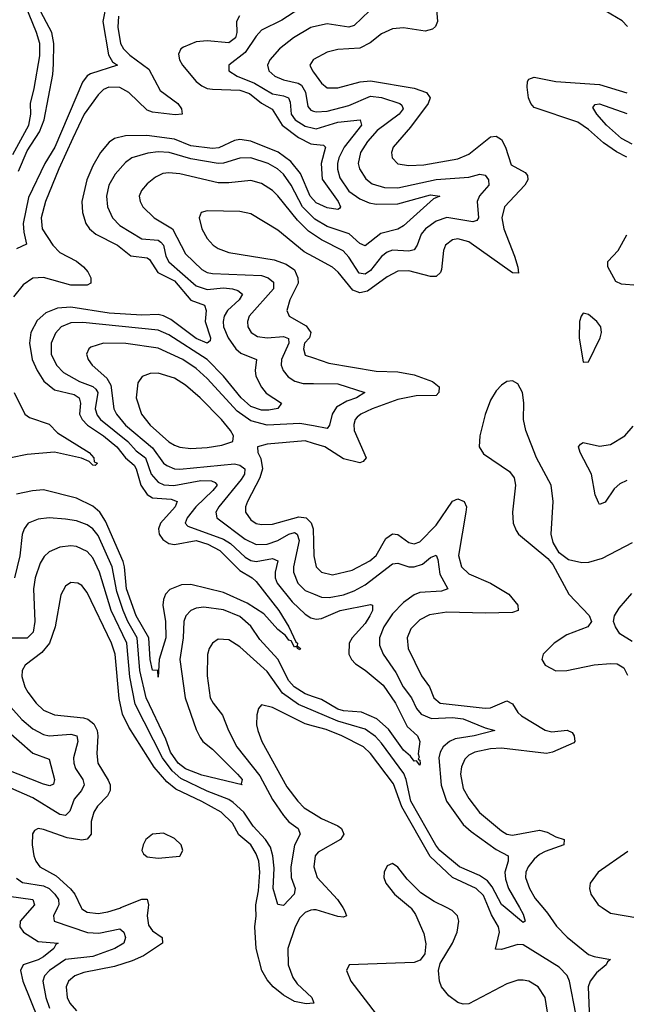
# Model space of a CAD drawing. Header units: inches. Extents: x 1843162 to 1959474, y 907081 to 1016326.
# Tile 71 of 256: x 1878922 to 1881148, y 939645 to 943257. Entities that reach past the tile are written whole.
import ezdxf

# ---------------------------------------------------------------- set-up
doc = ezdxf.new("R2010")
doc.units = ezdxf.units.IN
doc.header["$MEASUREMENT"] = 0
for name, color, linetype in [('B8973', 7, 'Continuous'), ('B8974', 7, 'Continuous'), ('B8983', 7, 'Continuous'), ('B8984', 7, 'Continuous')]:
    doc.layers.add(name, color=color, linetype=linetype)

msp = doc.modelspace()

# ---------------------------------------------------------------- linework, layer by layer
at = {"layer": 'B8973', "color": 5}
for points, elevation in [([(1878967.9, 940000), (1878923.7, 939950), (1878922.4, 939930), (1878935.8, 939910), (1878990, 939876), (1879063.7, 939870), (1879054.8, 939865.2), (1879047.3, 939850), (1879010, 939819.9), (1878990, 939808.4), (1878934.3, 939790), (1878925.7, 939770), (1878933.1, 939730), (1878990, 939590.7)], 640), ([(1879060.9, 940000), (1879045.7, 939970), (1879049.2, 939950), (1879171, 939909), (1879213.1, 939906.9), (1879290, 939922.3), (1879303.8, 939910), (1879310.1, 939890), (1879304, 939870), (1879271.8, 939850), (1879190, 939820.9), (1879090, 939810.2), (1879031.6, 939770), (1879013.6, 939750), (1879007.2, 939730), (1879017.5, 939670), (1879031.5, 939631.5)], 660), ([(1879393.1, 940000), (1879389.7, 939969.7), (1879395.2, 939935.2), (1879410, 939915.1), (1879444.5, 939890), (1879446.5, 939870), (1879376.3, 939823.7), (1879335.3, 939804.7), (1879270, 939783.9), (1879157.5, 939762.5), (1879124.3, 939750), (1879101.3, 939730), (1879092.3, 939710), (1879096.1, 939670), (1879105.8, 939650), (1879130, 939621.5)], 680), ([(1879147.8, 940000), (1879150, 939995.3), (1879170, 939983.3), (1879210, 939979), (1879245.2, 939985.2), (1879290, 939998.4), (1879293.9, 940000)], 680), ([(1880000, 939649.8), (1879973.4, 939646.7), (1879930, 939655.6), (1879890, 939679), (1879851.7, 939710), (1879830, 939735.4), (1879810.8, 939770), (1879789.6, 939850), (1879784.8, 939930), (1879789.9, 939970), (1879788.8, 940000)], 680), ([(1880000, 939991.4), (1879990, 939990.6), (1879970, 939981.6), (1879950, 939962.2), (1879932.4, 939930), (1879906, 939850), (1879907.1, 939790), (1879924, 939744), (1879940.4, 939720.4), (1879994.3, 939670), (1880000, 939653.6)], 680)]:
    msp.add_lwpolyline(points, dxfattribs=dict(at, elevation=elevation))
at = {"layer": 'B8974', "color": 5}
for points, elevation in [([(1878897.2, 942762.8), (1878955.8, 942870), (1878962.9, 942910), (1878961.7, 942950), (1878975.8, 943004.2), (1878995.8, 943124.2), (1878995.5, 943170), (1878983.6, 943210), (1878916.1, 943376.1)], 580), ([(1879240.7, 943319.3), (1879227.2, 943250), (1879247.7, 943127.7), (1879263, 943103), (1879281.6, 943090), (1879181.9, 943058.1), (1879169.4, 943050.6), (1879152.2, 943027.8), (1879051.3, 942790), (1879014.8, 942730), (1878954.9, 942605.1), (1878935.5, 942510), (1878937.3, 942477.3), (1878946.8, 942433.2), (1878910, 942417)], 560), ([(1878918.2, 942701.8), (1878950, 942775.6), (1878994.5, 942845.5), (1879012, 942890), (1879043.5, 943056.5), (1879046.3, 943093.7), (1879047.4, 943170), (1879040.3, 943210), (1878990, 943304.2)], 560), ([(1880000, 943315.6), (1879950, 943298.5), (1879884.6, 943255.4), (1879810, 943218.1), (1879790, 943196.2), (1879750, 943136.7), (1879690.2, 943090), (1879690.2, 943070), (1879720.6, 943050), (1879783.7, 943023.7), (1879850, 942984.9), (1879890, 942977.9), (1879908.8, 942970), (1879914.4, 942954.4), (1879918.3, 942910), (1879932.6, 942890), (1879970, 942866.6), (1880000, 942859.4)], 640), ([(1879284.9, 943270), (1879282.6, 943230), (1879292.2, 943170), (1879303, 943150), (1879326.5, 943126.5), (1879395.8, 943075.8), (1879437.8, 942997.8), (1879502.3, 942950), (1879515.5, 942930), (1879518.6, 942910), (1879492.1, 942907.9), (1879410, 942917.6), (1879390, 942925.5), (1879323.1, 942990), (1879290, 943008.8), (1879249.1, 943010), (1879230, 943000.5), (1879210, 942980.9), (1879158.4, 942910), (1879117.1, 942822.9), (1879065.2, 942710), (1879017.2, 942590), (1879000.8, 942530), (1879004.3, 942490), (1879043.7, 942430), (1879070, 942403.6), (1879130, 942371.5), (1879156.6, 942350), (1879172.1, 942332.1), (1879183, 942310), (1879183.5, 942290), (1879170, 942283.6), (1879110, 942283.4), (1879010, 942311.6), (1878970, 942308.6), (1878935.1, 942284.9), (1878899.8, 942240.2)], 580), ([(1879728.6, 943271.4), (1879717.9, 943250), (1879718.5, 943210), (1879714.3, 943190), (1879690, 943172), (1879610, 943179.7), (1879570, 943175.6), (1879523.3, 943156.7), (1879514, 943150), (1879504.4, 943130), (1879508.4, 943110), (1879519.6, 943090), (1879569.6, 943030), (1879590, 943014.1), (1879610, 943004.6), (1879630, 943001.7), (1879730, 942999.1), (1879765.8, 942985.8), (1879810, 942951.2), (1879848.9, 942928.9), (1879884.7, 942870), (1879945.5, 942825.5), (1879990, 942801.9), (1880000, 942800.9)], 620), ([(1880000, 943231), (1879990, 943228.8), (1879926.3, 943190), (1879876.1, 943150), (1879839.8, 943110), (1879831.6, 943090), (1879836.6, 943070), (1879858.5, 943050), (1879890, 943036.5), (1879944.3, 943024.3), (1879956.8, 943016.8), (1879971.1, 942991.1), (1879979.2, 942939.2), (1879990, 942925.4), (1880000, 942921.9)], 660), ([(1880000, 943110.5), (1879999.1, 943110), (1879986.8, 943090), (1879996.1, 943070), (1880000, 943064.7)], 680), ([(1880000, 942596.8), (1879988.5, 942610), (1879952.8, 942692.8), (1879917.3, 942737.3), (1879871, 942771), (1879770, 942811.8), (1879730, 942817.5), (1879710, 942814.2), (1879652.9, 942787.1), (1879630, 942784.2), (1879550, 942793.8), (1879490, 942818.7), (1879388.2, 942831.8), (1879310, 942831.1), (1879270, 942821.1), (1879250, 942807.6), (1879218.6, 942770), (1879190, 942721.1), (1879169, 942670), (1879150.5, 942590), (1879152.5, 942550), (1879165.4, 942510), (1879178.7, 942490), (1879201.5, 942470), (1879280.7, 942430), (1879330, 942390.5), (1879390, 942383), (1879398, 942378), (1879429, 942330), (1879490, 942299.5), (1879550, 942227.9), (1879600.7, 942210), (1879607, 942190), (1879602.9, 942150), (1879622.7, 942090), (1879621.2, 942078.8), (1879610, 942070.6), (1879570, 942088.2), (1879476.9, 942156.9), (1879450, 942170.8), (1879430, 942175.2), (1879370, 942173.8), (1879250, 942180.2), (1879110, 942202.4), (1879061.1, 942198.9), (1879018.3, 942181.7), (1878986.7, 942153.3), (1878963.5, 942110), (1878957.9, 942070), (1878968.3, 942010), (1878985.7, 941970), (1879010.6, 941930.6), (1879050, 941899.7), (1879121.8, 941881.8), (1879140.7, 941870), (1879144.7, 941850), (1879141.8, 941810), (1879151, 941790), (1879170.4, 941770), (1879230.1, 941730), (1879278.3, 941690), (1879311, 941650), (1879342.4, 941622.4), (1879350, 941610), (1879366.3, 941550), (1879390, 941515.1), (1879410, 941503.1), (1879478.1, 941498.1), (1879499.8, 941490), (1879492.1, 941470), (1879438.4, 941410), (1879431.9, 941390), (1879434.5, 941370), (1879446.9, 941350), (1879470, 941335.7), (1879490, 941331.7), (1879570, 941346.5), (1879612.8, 941332.8), (1879657, 941310), (1879730, 941236.6), (1879775.7, 941210), (1879790, 941196.1), (1879872.6, 941090), (1879910.1, 941030), (1879934.9, 940974.9), (1879942, 940970), (1879940.7, 940960.7), (1879952.4, 940950), (1879950, 940945.2), (1879942, 940950), (1879939, 940959), (1879930, 940956), (1879918.8, 940978.8), (1879910, 940981.3), (1879897.7, 940997.7), (1879870, 941020.3), (1879817.7, 941077.7), (1879757, 941117), (1879670, 941155.5), (1879550, 941185.8), (1879516.1, 941183.9), (1879473.4, 941166.6), (1879457.4, 941150), (1879449.4, 941130.6), (1879447.5, 941110), (1879457.3, 941050), (1879458.5, 940990), (1879433.8, 940910), (1879430, 940845.2), (1879429.4, 940869.4), (1879410, 940871.6), (1879400.7, 940910), (1879395.5, 940990), (1879350, 941070.9), (1879314.1, 941170), (1879307.1, 941250), (1879301.3, 941270), (1879237.1, 941417.1), (1879216.6, 941450), (1879190, 941472.5), (1879130, 941502.2), (1879010, 941532.5), (1878969.3, 941529.3), (1878910, 941516.2)], 620), ([(1880000, 942529.7), (1879960.3, 942570), (1879918.7, 942650), (1879889.9, 942690), (1879868.2, 942710), (1879833.6, 942730), (1879770, 942749.9), (1879730, 942748.8), (1879670, 942730.2), (1879650, 942729.1), (1879550, 942746.3), (1879470.1, 942769.9), (1879430, 942772.1), (1879392.3, 942767.7), (1879333.6, 942750), (1879310, 942733.6), (1879272.5, 942690), (1879249.1, 942650), (1879240.1, 942610), (1879244.2, 942570), (1879262.7, 942530), (1879290, 942502), (1879370, 942453.1), (1879430, 942448.2), (1879440.4, 942440.4), (1879449.5, 942429.5), (1879458.2, 942390), (1879468.9, 942368.9), (1879570, 942281.3), (1879610, 942267.9), (1879670, 942273.3), (1879703.1, 942270), (1879723.1, 942263.1), (1879739.8, 942250), (1879727.5, 942230), (1879685, 942190), (1879672.7, 942170), (1879668.3, 942150), (1879670.1, 942130), (1879687.1, 942090), (1879715.5, 942050), (1879733.9, 942034), (1879790.9, 942010.9), (1879786.4, 941970), (1879788.8, 941950), (1879809.2, 941909.2), (1879827.1, 941887.1), (1879882.4, 941850), (1879869.4, 941830.6), (1879835.8, 941824.2), (1879810, 941824.9), (1879770, 941838.4), (1879735, 941870), (1879670, 941949.2), (1879610, 942010.8), (1879470, 942100.8), (1879430, 942118), (1879153.3, 942146.7), (1879110, 942145.5), (1879074.8, 942130), (1879053, 942107), (1879037.7, 942070), (1879037.1, 942030), (1879057.1, 941990), (1879082.9, 941962.9), (1879141.6, 941930), (1879190, 941911.7), (1879201.4, 941901.4), (1879209.4, 941890), (1879198.5, 941830), (1879206.3, 941806.3), (1879218.4, 941790), (1879318.8, 941710), (1879350, 941675), (1879384.3, 941650), (1879404.2, 941590), (1879430, 941560.1), (1879450.6, 941550.6), (1879488.2, 941548.2), (1879586.4, 941566.4), (1879625.7, 941565.7), (1879639.8, 941559.8), (1879646.7, 941550), (1879630.9, 941530), (1879567.9, 941470), (1879536.1, 941430), (1879529.5, 941410), (1879539.2, 941399.2), (1879670, 941351.9), (1879695.1, 941335.1), (1879750, 941285.1), (1879770, 941273.5), (1879790, 941269.5), (1879850, 941280.7), (1879870, 941271.5), (1879859.8, 941230), (1879859.2, 941210), (1879866.9, 941190), (1879922.1, 941122.1), (1879970, 941076.6), (1879990, 941063.3), (1880000, 941060.8)], 640), ([(1880000, 942469.2), (1879981.8, 942481.8), (1879941.9, 942521.9), (1879870, 942610.4), (1879850, 942630.4), (1879810, 942655.9), (1879770, 942666.7), (1879690, 942658.5), (1879650, 942659.2), (1879510, 942692.1), (1879470, 942695.4), (1879447.6, 942692.4), (1879420.5, 942679.5), (1879390, 942655.1), (1879369.2, 942630), (1879360.7, 942610), (1879363.8, 942590), (1879374.5, 942570), (1879415.4, 942530), (1879483.1, 942490), (1879530, 942398.5), (1879590, 942340.5), (1879610, 942329.7), (1879630, 942326), (1879810, 942318.3), (1879834, 942310), (1879853.8, 942293.8), (1879853.7, 942270), (1879764.5, 942170), (1879757.7, 942150), (1879759.5, 942130), (1879771, 942110), (1879795, 942095), (1879830, 942090.5), (1879890, 942094.6), (1879908.1, 942088.1), (1879910.1, 942070), (1879882.5, 942010), (1879881.5, 941990), (1879888.8, 941970), (1879907.5, 941947.5), (1879931.7, 941931.7), (1879962.6, 941922.6), (1880000, 941922.2)], 660), ([(1880000, 942387), (1879965.5, 942405.5), (1879870, 942484.8), (1879770, 942544.8), (1879730, 942553.4), (1879610, 942556.5), (1879588.4, 942550), (1879580.3, 942530), (1879590.2, 942490), (1879610, 942454.9), (1879631.5, 942430), (1879650, 942417.7), (1879690, 942403.6), (1879856.2, 942376.2), (1879900.4, 942360.4), (1879930, 942339.1), (1879942.9, 942310), (1879943.7, 942290), (1879913.8, 942230), (1879902.2, 942190), (1879911.1, 942170), (1879973.6, 942133.6), (1879990.5, 942110), (1879985.7, 942090), (1879966.9, 942070), (1879963, 942050), (1879970, 942026.8), (1880000, 942016.4)], 680), ([(1880000, 941767.2), (1879950, 941776.3), (1879830, 941769.7), (1879770, 941785.7), (1879720.6, 941820.6), (1879610, 941941.2), (1879570, 941978.1), (1879521.4, 942010), (1879430, 942051.8), (1879311.1, 942068.9), (1879230.1, 942069.9), (1879183.6, 942056.4), (1879175.3, 942050), (1879167.5, 942030), (1879172.9, 942010), (1879188.6, 941990), (1879241.7, 941941.7), (1879256.3, 941916.3), (1879267.8, 941830), (1879277.4, 941810), (1879310.9, 941770), (1879410, 941686.3), (1879450, 941630.1), (1879461.6, 941621.6), (1879490, 941610.1), (1879510, 941608.7), (1879710, 941627.5), (1879730, 941623.5), (1879748.1, 941610), (1879746.5, 941590), (1879734.4, 941570), (1879652.5, 941470), (1879642.2, 941450), (1879645.5, 941430), (1879750, 941351.1), (1879790, 941332.1), (1879830, 941332.9), (1879870, 941346.7), (1879910, 941370.3), (1879930, 941375.5), (1879940.1, 941370), (1879947.2, 941347.2), (1879927.2, 941250), (1879926.8, 941230), (1879943.3, 941190), (1879970, 941163.8), (1880000, 941151.3)], 660), ([(1878901.7, 941890), (1878941.5, 941810), (1878957.9, 941797.9), (1879030, 941773), (1879061.3, 941741.3), (1879177.2, 941670), (1879193.8, 941650), (1879195.6, 941635.6), (1879207.3, 941630), (1879198.7, 941621.3), (1879190, 941623.1), (1879177, 941637), (1879148.5, 941648.5), (1879050.3, 941670.3), (1878950, 941662.1), (1878890, 941649.7)], 580), ([(1880000, 941702.7), (1879970, 941712), (1879830, 941699.6), (1879794.4, 941690), (1879795.4, 941670), (1879807.4, 941647.4), (1879813.5, 941610), (1879803.9, 941576.1), (1879758.5, 941490), (1879751.3, 941470), (1879750.9, 941450), (1879770, 941422.3), (1879790, 941409.6), (1879810, 941405.3), (1879850, 941407.2), (1879945.9, 941434.1), (1879973, 941430), (1879991.7, 941411.7), (1879998.6, 941390), (1880000, 941340.4)], 680), ([(1880000, 940773.7), (1879970, 940783.9), (1879929.4, 940809.4), (1879910, 940831.5), (1879870, 940911.2), (1879803.7, 940983.7), (1879770, 941032.8), (1879730, 941068.3), (1879670, 941092.6), (1879597.9, 941102.1), (1879570, 941098.2), (1879550.1, 941089.9), (1879531.6, 941070), (1879524.6, 941050), (1879522.1, 940990), (1879510.1, 940910), (1879529.5, 940769.5), (1879570, 940652.9), (1879584.4, 940624.4), (1879594.6, 940610), (1879630, 940581.6), (1879722, 940490), (1879738, 940470), (1879734.4, 940454.4), (1879738, 940450), (1879590, 940485.9), (1879530, 940508.8), (1879503.4, 940530), (1879475.1, 940570), (1879457.9, 940617.9), (1879385.7, 940770), (1879363.2, 940870), (1879352.8, 940990), (1879318.9, 941050), (1879302.3, 941090), (1879279.1, 941159.1), (1879262, 941250), (1879210, 941364.8), (1879190, 941389), (1879170, 941404), (1879130, 941418.9), (1879090, 941425.3), (1879030, 941429.3), (1878990, 941425), (1878953.8, 941410), (1878938.1, 941390), (1878931, 941369), (1878922.3, 941290), (1878902.5, 941210)], 640), ([(1880000, 940722), (1879945.3, 940745.3), (1879887.1, 940787.1), (1879830, 940866.4), (1879730, 940956.8), (1879690, 940982), (1879650, 940984.2), (1879629.1, 940970), (1879616.9, 940950), (1879610.9, 940929.1), (1879610.2, 940849.8), (1879621.7, 940770), (1879631.7, 940750), (1879666.4, 940706.4), (1879688.5, 940650), (1879719.1, 940590), (1879803.5, 940483.5), (1879850, 940396.4), (1879890, 940337.5), (1879910, 940314.3), (1879943.8, 940290), (1879951.6, 940270), (1879930.4, 940229.6), (1879917.4, 940150), (1879918.7, 940110), (1879932.8, 940070), (1879929.1, 940050), (1879890, 940008.2), (1879870, 940011.2), (1879851.9, 940070), (1879855.4, 940144.6), (1879850.6, 940190), (1879841.9, 940221.9), (1879824.5, 940250), (1879778.5, 940298.5), (1879744.2, 940350), (1879705.5, 940385.5), (1879690, 940396.3), (1879610, 940427.3), (1879513.5, 940473.5), (1879481.6, 940501.6), (1879446.2, 940550), (1879346.4, 940746.4), (1879326.7, 940846.7), (1879314.8, 940970), (1879258.4, 941090), (1879215.5, 941230), (1879190, 941283.2), (1879170, 941306.4), (1879130, 941325.2), (1879110, 941327.3), (1879070, 941322.1), (1879030, 941304.9), (1879012.1, 941287.9), (1878996.9, 941263.1), (1878978.8, 941210), (1878973.4, 941170), (1878977.1, 941050), (1878972.2, 941010), (1878950, 940988.9), (1878872.1, 940987.9)], 660), ([(1879788.8, 940000), (1879788.4, 940010), (1879798, 940062), (1879803.4, 940130), (1879799.9, 940170), (1879790, 940196.8), (1879769.9, 940230), (1879726.5, 940266.5), (1879702.6, 940310), (1879661.5, 940350), (1879590, 940389.9), (1879494.8, 940434.8), (1879461.9, 940461.9), (1879415.2, 940515.2), (1879322.2, 940662.2), (1879298.8, 940710), (1879286.9, 940766.9), (1879272.4, 940930), (1879259.6, 940970), (1879170, 941156.1), (1879150, 941181.2), (1879135.8, 941190), (1879110, 941192.5), (1879090, 941179.1), (1879073.2, 941146.8), (1879052.9, 941030), (1879031.5, 940970), (1879003.7, 940936.3), (1878942.3, 940890), (1878931.7, 940870), (1878930, 940847.3), (1878941, 940810), (1878952.1, 940790), (1878982.6, 940750), (1879010, 940724.7), (1879050, 940707.6), (1879156.4, 940696.4), (1879171.6, 940691.5), (1879194.7, 940674.7), (1879206.3, 940650), (1879208.9, 940630), (1879205.2, 940565.2), (1879209.1, 940530), (1879247.1, 940467.1), (1879253.9, 940450), (1879254.7, 940430), (1879244.8, 940410), (1879207.3, 940372.7), (1879194, 940350), (1879184.5, 940315.5), (1879184.6, 940270), (1879170, 940251.6), (1879150, 940247.6), (1879095.8, 940255.8), (1879010, 940287.2), (1878990, 940289.8), (1878976.9, 940283.1), (1878969.5, 940270.5), (1878968.3, 940230), (1878973.9, 940190), (1878980.9, 940170), (1878996.1, 940150), (1879056.4, 940116.4), (1879109, 940069), (1879124.2, 940050), (1879147.8, 940000)], 680), ([(1878890, 940735.8), (1878930, 940690.1), (1878970, 940656.3), (1879010, 940634.7), (1879030, 940630.1), (1879110, 940636), (1879131.8, 940630), (1879135.7, 940610), (1879119.9, 940550), (1879120.3, 940530), (1879126.5, 940510), (1879153.9, 940470), (1879158.9, 940450), (1879149, 940430), (1879122.1, 940397.9), (1879106.6, 940353.4), (1879090, 940338.4), (1879070, 940342.2), (1878970, 940403), (1878890, 940437.9)], 660), ([(1880000, 940666.1), (1879970, 940674.3), (1879850, 940733.6), (1879810, 940743.5), (1879798.3, 940730), (1879792.3, 940707.7), (1879791.4, 940670), (1879795.8, 940650), (1879811.2, 940610), (1879903, 940443), (1879942.5, 940390), (1879966.2, 940366.2), (1880000, 940345.6)], 680), ([(1878870, 940654.7), (1878970, 940566.9), (1879030, 940544.9), (1879049.3, 940470), (1879046.8, 940453.2), (1879032.8, 940447.2), (1879010, 940452.6), (1878870, 940507.4)], 640), ([(1878910, 940108.4), (1878932.4, 940092.4), (1879010, 940079.4), (1879030.4, 940070.4), (1879051.5, 940050), (1879064.5, 940030), (1879066, 940010), (1879060.9, 940000)], 660), ([(1878882.6, 940042.6), (1878970.2, 940030), (1878976.8, 940010), (1878967.9, 940000)], 640), ([(1879293.9, 940000), (1879370, 940031.4), (1879390, 940030.8), (1879394.3, 940010), (1879393.1, 940000)], 680)]:
    msp.add_lwpolyline(points, dxfattribs=dict(at, elevation=elevation))
for points, elevation in [([(1879430, 941960.7), (1879400.8, 941959.2), (1879371.5, 941948.5), (1879355.1, 941924.9), (1879349.6, 941870), (1879369, 941810), (1879400.4, 941770), (1879470, 941708.1), (1879490, 941695.9), (1879510, 941688.7), (1879550, 941683.7), (1879610, 941687.6), (1879664, 941696), (1879704.2, 941710), (1879706.6, 941730), (1879695.8, 941750), (1879662.6, 941790), (1879584.3, 941870), (1879530, 941916.2), (1879490, 941942.1)], 680), ([(1879450, 940273.2), (1879410, 940269.8), (1879384.9, 940250), (1879374.7, 940230), (1879370.3, 940210), (1879377, 940197), (1879390, 940186.8), (1879430, 940181.7), (1879510, 940188.9), (1879521.1, 940210), (1879514.2, 940230), (1879490, 940254.2)], 720)]:
    msp.add_lwpolyline(points, close=True, dxfattribs=dict(at, elevation=elevation))
at = {"layer": 'B8983', "color": 5}
for points, elevation in [([(1880107.9, 940000), (1880114.6, 939990), (1880120.9, 939970), (1880110, 939965.2), (1880090, 939967.1), (1880010, 939992.3), (1880000, 939991.4)], 680), ([(1880356.8, 940000), (1880358.6, 939998.6), (1880375.1, 939975.1), (1880405.4, 939905.4), (1880412.6, 939867.4), (1880408.7, 939830), (1880392.2, 939807.8), (1880370, 939798.3), (1880131.3, 939790), (1880121.2, 939770), (1880136.8, 939730), (1880229.8, 939609.8)], 720), ([(1880866.3, 939570), (1880849.9, 939670), (1880824.4, 939710), (1880790.7, 939730), (1880770, 939734.5), (1880750, 939733.8), (1880710, 939720.5), (1880570, 939647.7), (1880550, 939646.2), (1880530, 939652.3), (1880496.5, 939676.5), (1880469.5, 939710), (1880462.2, 939730), (1880459.2, 939770), (1880465.4, 939794.6), (1880510, 939870.2), (1880527.1, 939910), (1880533.2, 939950), (1880529.2, 939970), (1880508.8, 939990), (1880488.5, 940000)], 720), ([(1880962.4, 939610), (1880939.2, 939730), (1880930.7, 939750.7), (1880901.4, 939781.4), (1880770, 939863), (1880750, 939864.6), (1880690, 939846.8), (1880667.8, 939847.8), (1880682.4, 939910), (1880679.1, 939930), (1880653.7, 939973.7), (1880642.8, 940000)], 680), ([(1880756.3, 940000), (1880770, 939976), (1880777.6, 939950), (1880770, 939945.6), (1880763.5, 939950), (1880704.1, 940000)], 660), ([(1880841.6, 940000), (1880859.2, 939979.2), (1880891.8, 939931.8), (1880931.3, 939891.3), (1881010, 939828.1), (1881030, 939820.3), (1881090.7, 939810), (1881078.9, 939801.1), (1881074, 939790), (1881038.9, 939761.1), (1881015.5, 939730), (1881008.6, 939710), (1881013, 939590)], 680), ([(1881059.5, 940000), (1881090, 939979.3), (1881190, 939963)], 720), ([(1880000, 939653.6), (1880001.3, 939650), (1880000, 939649.8)], 680)]:
    msp.add_lwpolyline(points, dxfattribs=dict(at, elevation=elevation))
at = {"layer": 'B8984', "color": 5}
for points, elevation in [([(1880450.1, 943310), (1880454.9, 943250), (1880448.3, 943231.7), (1880437.2, 943222.8), (1880410, 943214.4), (1880330, 943226.6), (1880290, 943223.4), (1880250, 943204.9), (1880208.2, 943171.8), (1880170, 943152.1), (1880090, 943147.3), (1880050, 943137.7), (1880000, 943110.5)], 680), ([(1880205.5, 943290), (1880150, 943235.8), (1880130.3, 943230), (1880050, 943242.1), (1880000, 943231)], 660), ([(1881152.2, 943232.2), (1881132.7, 943252.7), (1881070, 943289.9)], 680), ([(1880000, 943064.7), (1880030, 943024.2), (1880050, 943006.7), (1880090, 943006.5), (1880171.5, 943028.5), (1880210, 943032.7), (1880370, 943005.6), (1880414.4, 942990), (1880427.9, 942970), (1880420.6, 942950), (1880356.6, 942863.4), (1880292.8, 942790), (1880286, 942770), (1880288.4, 942750), (1880310, 942728.8), (1880350, 942722.2), (1880405.1, 942725.1), (1880530, 942746.7), (1880570, 942763.6), (1880650, 942827.3), (1880670, 942829.5), (1880690, 942817.4), (1880704.5, 942790), (1880725.1, 942725.1), (1880776.9, 942696.9), (1880785.3, 942685.3), (1880786.4, 942670), (1880776, 942650), (1880701.5, 942570), (1880691.8, 942530), (1880698.5, 942490), (1880737.4, 942390), (1880750.2, 942349.8), (1880752.4, 942327.6), (1880730, 942328.7), (1880570, 942442.2), (1880530, 942453.3), (1880510, 942449.1), (1880485, 942430), (1880477.8, 942410), (1880470, 942340.5), (1880465.9, 942330), (1880450, 942315.2), (1880430, 942315), (1880350, 942336.2), (1880310, 942334.2), (1880270, 942314.4), (1880198.3, 942261.7), (1880170, 942254.9), (1880145.1, 942265.1), (1880090.9, 942330.9), (1880070, 942349.3), (1880000, 942387)], 680), ([(1881150, 942752.8), (1881111.9, 942771.9), (1881064.8, 942804.8), (1881010, 942854.4), (1880970, 942881), (1880810, 942935.2), (1880797.6, 942950), (1880789.4, 942970), (1880783.9, 943010), (1880785.9, 943030), (1880790, 943038.3), (1880810, 943045.7), (1880890, 943030.1), (1881050, 943019.9), (1881150, 942988.3)], 680), ([(1880000, 942921.9), (1880010, 942918.5), (1880050, 942922.1), (1880130, 942941.9), (1880210, 942976.5), (1880250, 942971.9), (1880317.4, 942950), (1880324, 942944), (1880328.8, 942930), (1880314.9, 942910), (1880233.3, 942850), (1880198.9, 942810), (1880172.9, 942770), (1880164.3, 942730), (1880169.1, 942710), (1880192.8, 942672.8), (1880215.3, 942655.3), (1880261.4, 942641.4), (1880310, 942639.9), (1880450, 942671.3), (1880570, 942679.5), (1880610.7, 942690.7), (1880630, 942687.2), (1880642.3, 942670), (1880643.5, 942650), (1880609.3, 942610.7), (1880600.7, 942590), (1880606, 942530), (1880599.5, 942520.5), (1880584.4, 942515.6), (1880490, 942532), (1880450, 942518.5), (1880411.2, 942490), (1880394.9, 942470), (1880381.1, 942430), (1880370, 942412.9), (1880350, 942408.5), (1880290, 942411.1), (1880270, 942403.8), (1880250, 942388), (1880210, 942337.1), (1880190, 942323), (1880167.3, 942327.3), (1880130, 942385.7), (1880109.5, 942409.5), (1880029.1, 942449.1), (1880000, 942469.2)], 660), ([(1881170, 942799.9), (1881130, 942821.3), (1881075.7, 942870), (1881040.2, 942910), (1881025.2, 942934.8), (1881033.9, 942946.1), (1881050, 942948.6), (1881150, 942913)], 660), ([(1880000, 942859.4), (1880010, 942857), (1880090, 942880.9), (1880172, 942890), (1880176.9, 942870), (1880113.2, 942790), (1880093.6, 942750), (1880088.8, 942730), (1880088.3, 942708.3), (1880096.6, 942676.6), (1880130, 942628.5), (1880170, 942599.9), (1880205, 942585), (1880230, 942580.8), (1880310, 942581.9), (1880430, 942615), (1880464.4, 942610), (1880440.2, 942599.8), (1880330, 942500.5), (1880310, 942488.4), (1880247.1, 942472.9), (1880190, 942427.9), (1880170, 942435.9), (1880131.5, 942471.5), (1880050, 942498.3), (1880004.8, 942524.8), (1880000, 942529.7)], 640), ([(1880000, 942800.9), (1880037.3, 942797.3), (1880044.3, 942790), (1880028.8, 942730), (1880031.6, 942671.6), (1880091.4, 942590), (1880098.8, 942570), (1880096.1, 942563.9), (1880090, 942560.3), (1880050, 942566.5), (1880010, 942585.2), (1880000, 942596.8)], 620), ([(1881190, 942281.9), (1881130, 942287), (1881110, 942297), (1881079.8, 942350), (1881080.1, 942370), (1881117.8, 942410), (1881150, 942468.1)], 680), ([(1880000, 942016.4), (1880056.7, 941996.7), (1880230, 941967.2), (1880310, 941965.7), (1880370, 941954.2), (1880436.5, 941930), (1880461.4, 941910), (1880460.6, 941890), (1880450, 941879), (1880376.9, 941876.9), (1880310, 941864.3), (1880215.9, 941830), (1880173.7, 941810), (1880161.1, 941798.9), (1880153.1, 941790), (1880148.1, 941771.9), (1880149.2, 941750), (1880193.4, 941650), (1880183, 941637), (1880170, 941631.9), (1880110, 941646.4), (1880041.3, 941690), (1880000, 941702.7)], 680), ([(1880000, 941922.2), (1880090, 941921), (1880188.5, 941890), (1880158.3, 941870), (1880122.1, 941857.9), (1880084.7, 941835.3), (1880068.4, 941810), (1880059.3, 941770), (1880050, 941758), (1880000, 941767.2)], 660), ([(1881170, 941338), (1881059.4, 941280.6), (1881010, 941265.6), (1880984.6, 941264.6), (1880935.8, 941275.8), (1880901.2, 941301.2), (1880879.8, 941339.8), (1880872.9, 941370), (1880879.5, 941490), (1880871.8, 941550), (1880819, 941650), (1880779.8, 941750), (1880770.7, 941790), (1880772.1, 941852.1), (1880767.3, 941890), (1880750, 941921.2), (1880730, 941932.7), (1880710, 941929.3), (1880690, 941917), (1880670, 941896.2), (1880650, 941861.6), (1880630, 941809.4), (1880610.2, 941730), (1880607.7, 941690), (1880624, 941664), (1880720.1, 941600.1), (1880736.4, 941576.4), (1880741, 941550), (1880730.2, 941450), (1880732.9, 941410), (1880743.5, 941383.5), (1880753.1, 941370), (1880860.7, 941280.7), (1880879, 941259), (1880937.6, 941150), (1881011.7, 941071.7), (1881020.2, 941050), (1881007.2, 941030), (1880930, 941000.2), (1880883.9, 940970), (1880842.6, 940930), (1880838.7, 940910), (1880850.4, 940890), (1880890, 940868.2), (1880929.3, 940869.3), (1881030, 940890.1), (1881090, 940895.8), (1881114.5, 940894.5), (1881139.1, 940879.1), (1881152.4, 940852.4)], 720), ([(1881150, 941567), (1881124.9, 941555.1), (1881103.6, 941536.4), (1881070, 941487), (1881050, 941478.8), (1881045.6, 941485.6), (1881034.3, 941514.3), (1881020.2, 941590), (1880979, 941670), (1880973, 941690), (1880979.6, 941700.4), (1880990, 941705.7), (1881050, 941693.1), (1881090, 941698.3), (1881142.2, 941730), (1881173.7, 941766.3)], 680), ([(1880000, 941340.4), (1880001.4, 941290), (1880009.6, 941250), (1880030.1, 941230.1), (1880070, 941221.3), (1880141.6, 941238.4), (1880207.5, 941272.5), (1880230, 941292), (1880265.9, 941354.1), (1880290, 941370.7), (1880310, 941368.7), (1880350, 941338.9), (1880370, 941334.6), (1880390, 941341.8), (1880450, 941402.7), (1880510, 941490.9), (1880530, 941500.1), (1880553.7, 941490), (1880561.5, 941470), (1880559.5, 941450), (1880531.8, 941291.8), (1880543.3, 941250), (1880570, 941224.4), (1880650, 941189.6), (1880717.1, 941150), (1880750.1, 941110), (1880751.8, 941090), (1880730, 941082.9), (1880630, 941079.6), (1880490, 941084.3), (1880426.2, 941073.8), (1880390, 941055.9), (1880357.6, 941022.4), (1880343.8, 940990), (1880347.3, 940950), (1880396.6, 940850), (1880425.6, 940810), (1880442.2, 940770), (1880465.6, 940750), (1880630, 940731.3), (1880650, 940732.7), (1880710, 940758.5), (1880730, 940747), (1880750, 940716.1), (1880763.6, 940703.6), (1880850, 940650.9), (1880874.6, 940645.4), (1880930.6, 940650.6), (1880950, 940642), (1880956.4, 940630), (1880959.3, 940610), (1880955.5, 940604.5), (1880876.8, 940570), (1880855, 940565), (1880690, 940585.1), (1880650, 940582.1), (1880592.9, 940570), (1880570, 940558.7), (1880555.4, 940544.6), (1880543.2, 940516.8), (1880540.3, 940490), (1880550, 940437.4), (1880570, 940399.8), (1880609.2, 940349.2), (1880690, 940282.1), (1880710, 940270.1), (1880730, 940265.5), (1880830, 940284.4), (1880857.4, 940277.4), (1880890, 940259.9), (1880920.4, 940250), (1880918.9, 940230), (1880850, 940205.5), (1880830, 940195.2), (1880810, 940177.5), (1880787.4, 940150), (1880779.2, 940130), (1880778.8, 940110), (1880792.4, 940070), (1880813.3, 940033.3), (1880841.6, 940000)], 680), ([(1880000, 941151.3), (1880030, 941138.8), (1880058.2, 941138.2), (1880110, 941147.6), (1880150, 941162.3), (1880190, 941183.6), (1880290, 941261.1), (1880310, 941263.7), (1880350, 941250.1), (1880370, 941250.1), (1880399.7, 941260.3), (1880430, 941284.1), (1880450, 941292.7), (1880456.4, 941276.4), (1880463.6, 941223.6), (1880492.8, 941170), (1880470, 941161.1), (1880390, 941155.5), (1880370, 941147.7), (1880330, 941119.7), (1880290, 941078.2), (1880257.9, 941030), (1880242.2, 940990), (1880243, 940963), (1880256.4, 940930), (1880302.5, 940862.5), (1880328.9, 940810), (1880360.1, 940770), (1880378, 940730), (1880395.9, 940710), (1880433.5, 940693.5), (1880510, 940697.2), (1880550, 940692.7), (1880630, 940659.3), (1880666, 940650), (1880590.4, 940630), (1880520.7, 940619.3), (1880499.2, 940610), (1880476.5, 940590), (1880464.7, 940570), (1880460.6, 940550), (1880469.2, 940449.2), (1880488.9, 940390), (1880550, 940305.2), (1880578.7, 940278.7), (1880670, 940212.9), (1880714.7, 940190), (1880714.8, 940170), (1880702.2, 940130), (1880705, 940105), (1880716.2, 940070), (1880756.3, 940000)], 660), ([(1881170, 940976.1), (1881124.8, 941004.8), (1881108, 941030), (1881101.7, 941050), (1881104.3, 941070), (1881121.4, 941098.6), (1881167.8, 941152.2)], 720), ([(1880000, 941060.8), (1880010, 941058.4), (1880030, 941060.5), (1880098.7, 941090), (1880210, 941112.4), (1880216.4, 941110), (1880216.4, 941090), (1880207.3, 941070), (1880190, 941042.7), (1880141.9, 940990), (1880131.3, 940970), (1880130.2, 940930), (1880139.3, 940910), (1880154.3, 940894.3), (1880190, 940870.8), (1880255.9, 940815.9), (1880300.9, 940750), (1880344.3, 940664.3), (1880381.3, 940630), (1880390.9, 940610), (1880383.8, 940563.8), (1880387.5, 940552.5), (1880384, 940544), (1880390, 940541), (1880391.4, 940528.6), (1880390, 940522.7), (1880378.5, 940538.5), (1880370, 940537.6), (1880355.9, 940555.9), (1880330, 940577.3), (1880274.9, 940654.9), (1880233, 940693), (1880176.9, 940716.9), (1880110, 940721.8), (1880090, 940728), (1880030, 940763.5), (1880000, 940773.7)], 640), ([(1880704.1, 940000), (1880690, 940011.9), (1880656.1, 940076.1), (1880638.8, 940098.8), (1880610, 940118.1), (1880536.5, 940150), (1880464.3, 940210), (1880449.1, 940229.1), (1880356.9, 940390), (1880340.7, 940470), (1880331.7, 940491.7), (1880250, 940603.5), (1880227.7, 940627.7), (1880190, 940654.4), (1880090, 940683.6), (1880000, 940722)], 660), ([(1880642.8, 940000), (1880624.5, 940044.5), (1880597.3, 940070), (1880510, 940110.8), (1880427.8, 940187.8), (1880324.5, 940370), (1880294.2, 940454.2), (1880210, 940565.5), (1880184.3, 940590), (1880104.1, 940630), (1880046.6, 940653.4), (1880000, 940666.1)], 680), ([(1880000, 940345.6), (1880030, 940327.3), (1880090, 940300.1), (1880103.6, 940290), (1880111.6, 940270), (1880099.8, 940250), (1880016.9, 940203.1), (1880006.9, 940190), (1880001.5, 940150), (1880013.9, 940110), (1880088.1, 940030), (1880107.9, 940000)], 680), ([(1881154, 940206), (1881044.8, 940130), (1881015.2, 940090), (1881012.8, 940070), (1881018.5, 940050), (1881044.7, 940010), (1881059.5, 940000)], 720), ([(1880488.5, 940000), (1880442.7, 940022.7), (1880394.3, 940054.3), (1880343.9, 940103.9), (1880310, 940148), (1880290, 940161.6), (1880270, 940153.6), (1880259.6, 940130), (1880258.5, 940110), (1880265.2, 940090), (1880296.9, 940050), (1880356.8, 940000)], 720)]:
    msp.add_lwpolyline(points, dxfattribs=dict(at, elevation=elevation))
at = {"layer": 'B8984', "color": 5, "elevation": 720}
msp.add_lwpolyline([(1880990, 942180.7), (1880982, 942170), (1880976.5, 942150), (1880975.5, 942090), (1880990, 942001), (1881010, 942002), (1881052.3, 942090), (1881057.4, 942110), (1881054.2, 942130), (1881040.4, 942150), (1881010, 942176)], close=True, dxfattribs=at)

doc.saveas('drawing.dxf')
